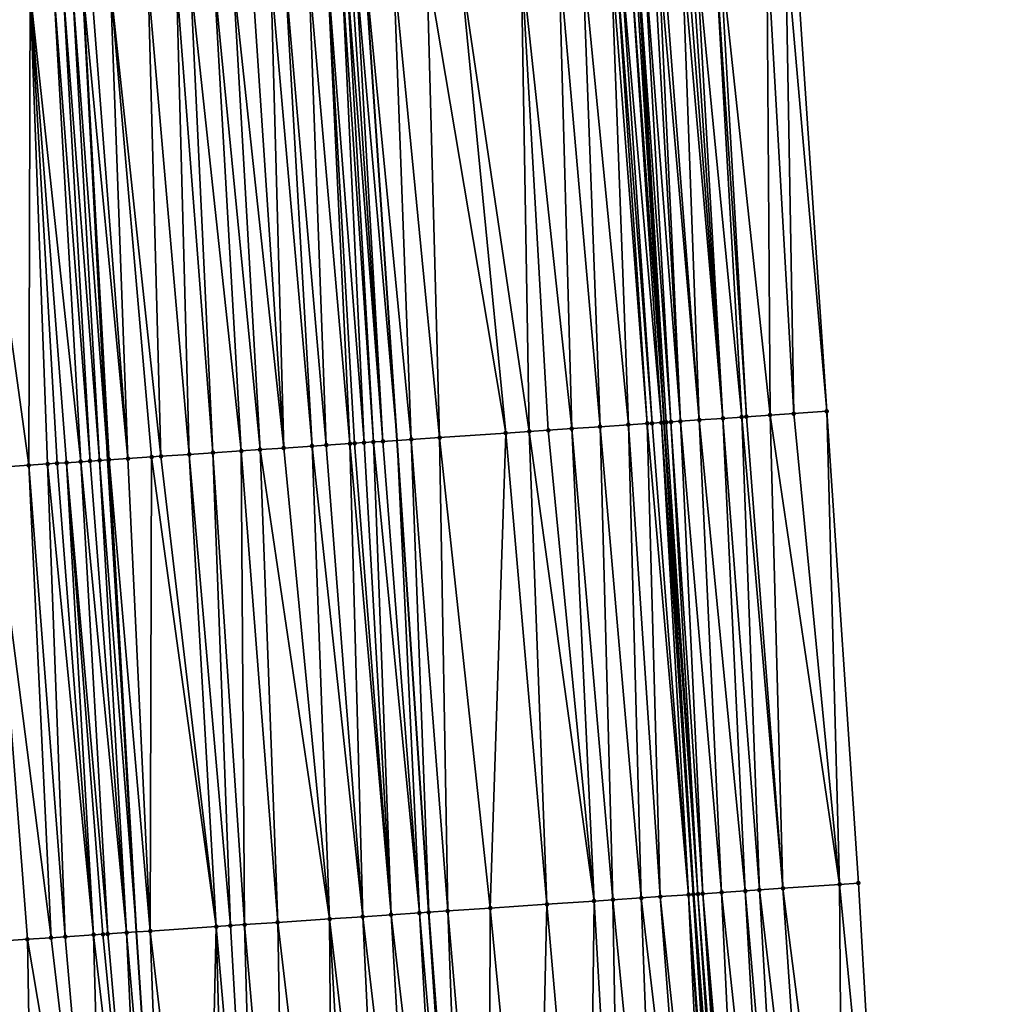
# Model space of a CAD drawing. Header units: feet. Extents: x 2004186 to 2014793, y 836912 to 864902.
# Tile 117 of 256: x 2010497 to 2010538, y 840546 to 840588. Entities that reach past the tile are written whole.
import ezdxf

# ---------------------------------------------------------------- set-up
doc = ezdxf.new("R2010")
doc.units = ezdxf.units.FT
doc.header["$LTSCALE"] = 100
doc.header["$MEASUREMENT"] = 0
for name, color, linetype, lineweight in [('EP_Travel Lane', 5, 'Continuous', 40), ('GPL_Skip Line', 2, 'Continuous', 40), ('Road Shots', 4, 'Continuous', 200), ('Road X-Section', 30, 'Continuous', 13)]:
    doc.layers.add(name, color=color, linetype=linetype, lineweight=lineweight)
doc.layers.add('I-77 SB_MM21-27-Surface-Border', color=7, linetype='Continuous')
doc.layers.add('I-77 SB_MM21-27-Surface-TIN', color=7, linetype='Continuous')

msp = doc.modelspace()

# ---------------------------------------------------------------- linework, layer by layer
at = {"layer": 'EP_Travel Lane'}
msp.add_polyline3d([(2010530.619156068, 840470.897114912, 336.2643553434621), (2010529.287730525, 840490.8487859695, 336.6517407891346), (2010528.033664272, 840510.8061048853, 337.0257820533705), (2010526.779593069, 840530.7635025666, 337.3978318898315), (2010525.525568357, 840550.7201603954, 337.7920072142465), (2010524.271600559, 840570.676148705, 338.1889139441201), (2010523.122221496, 840590.6395326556, 338.5701517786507), (2010522.090112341, 840610.4031402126, 338.8909780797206), (2010521.051938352, 840630.2828818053, 339.2706328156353), (2010520.009054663, 840650.2528082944, 339.660590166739), (2010518.966180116, 840670.2227836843, 340.0083273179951), (2010517.978040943, 840690.1957507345, 340.3361341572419), (2010517.045661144, 840710.1708291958, 340.7057567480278), (2010516.113319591, 840730.1450882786, 341.1002841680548), (2010515.180964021, 840750.1196476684, 341.4853023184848), (2010514.248621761, 840770.0944817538, 341.8537248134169), (2010513.440760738, 840790.0728381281, 342.2741756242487)], dxfattribs=at)
at = {"layer": 'GPL_Skip Line'}
for points in [[(2010519.68862549, 840470.1588572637, 336.4457546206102), (2010518.347358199, 840490.1102110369, 336.8203142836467), (2010517.006072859, 840510.0618332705, 337.1840480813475), (2010515.664816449, 840530.013025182, 337.5617529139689), (2010514.323605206, 840549.963545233, 337.969706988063), (2010512.982427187, 840569.9135710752, 338.3686908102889), (2010511.641197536, 840589.8643649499, 338.7502674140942), (2010510.475846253, 840609.8262132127, 339.0835285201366), (2010509.566639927, 840629.8015408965, 339.4716902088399), (2010508.73582999, 840649.7806353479, 339.8475319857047), (2010507.905021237, 840669.7597013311, 340.1909090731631), (2010507.074210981, 840689.7388034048, 340.5316627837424), (2010506.243413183, 840709.7176059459, 340.9132940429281), (2010505.412613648, 840729.6964502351, 341.2980055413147), (2010504.581809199, 840749.6754127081, 341.6717508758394), (2010503.751021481, 840769.6539728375, 342.0493382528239), (2010502.920267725, 840789.6317162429, 342.458656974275)], [(2010507.194769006, 840469.3157618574, 336.6134243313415), (2010505.888818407, 840489.2695129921, 336.9922419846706), (2010504.582822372, 840509.2239583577, 337.3302582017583), (2010503.276917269, 840529.1770143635, 337.7229319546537), (2010501.971013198, 840549.1300545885, 338.1234410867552), (2010500.753954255, 840569.0883511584, 338.523592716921), (2010499.708030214, 840589.0592118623, 338.908192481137), (2010498.734352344, 840609.2431457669, 339.2680060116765), (2010497.766431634, 840629.3077361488, 339.6387763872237), (2010496.802890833, 840649.2815328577, 340.006660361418), (2010495.839360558, 840669.2551113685, 340.358045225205), (2010494.875853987, 840689.2281985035, 340.7175346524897), (2010493.912381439, 840709.200580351, 341.1326683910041), (2010492.948839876, 840729.1743928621, 341.5013435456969), (2010491.985329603, 840749.1475567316, 341.8884341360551), (2010491.021849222, 840769.1201009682, 342.2727580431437), (2010490.058351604, 840789.0930025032, 342.6546088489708)]]:
    msp.add_polyline3d(points, dxfattribs=at)
at = {"layer": 'I-77 SB_MM21-27-Surface-Border', "color": 3, "linetype": 'ByBlock', "lineweight": -2}
msp.add_polyline3d([(2010519.505570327, 840790.3301531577, 342.0147424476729), (2010520.935766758, 840770.3782819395, 341.5722760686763), (2010521.566765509, 840750.3904903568, 341.2015783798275), (2010522.997037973, 840730.4367907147, 340.8058760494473), (2010523.827826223, 840710.4582178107, 340.4292783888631), (2010524.858496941, 840690.4866278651, 340.0719147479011), (2010525.889157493, 840670.5152823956, 339.7379357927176), (2010526.520134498, 840650.5280137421, 339.4150759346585), (2010527.350928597, 840630.5493001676, 339.0295059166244), (2010528.453555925, 840610.7217663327, 338.6420267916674), (2010529.799631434, 840591.0937357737, 338.2837642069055), (2010531.140816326, 840571.1436077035, 337.9093528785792), (2010532.482009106, 840551.193362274, 337.5139739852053), (2010533.623690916, 840531.229127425, 337.1208747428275), (2010534.964975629, 840511.2775145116, 336.7310789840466), (2010534.90951358, 840491.2305039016, 336.4452133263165), (2010536.849331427, 840471.3208559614, 336.0050703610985), (2010538.390081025, 840451.383917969, 335.6224486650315)], dxfattribs=at)
at = {"layer": 'I-77 SB_MM21-27-Surface-TIN', "color": 128, "linetype": 'ByBlock', "lineweight": -2}
for points in [[(2010525.609323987, 840590.8085417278, 338.472436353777), (2010525.409778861, 840590.7950603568, 338.4760326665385), (2010526.750995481, 840570.8444603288, 338.1084655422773)], [(2010526.407474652, 840590.862911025, 338.4339690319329), (2010525.609323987, 840590.8085417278, 338.472436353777), (2010527.549137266, 840570.898961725, 338.0667606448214)], [(2010525.609323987, 840590.8085417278, 338.472436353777), (2010526.750995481, 840570.8444603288, 338.1084655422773), (2010527.549137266, 840570.898961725, 338.0667606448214)], [(2010527.748671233, 840570.9126090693, 338.0552436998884), (2010526.607010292, 840590.8765334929, 338.4227165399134), (2010526.407474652, 840590.862911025, 338.4339690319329)], [(2010527.748671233, 840570.9126090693, 338.0552436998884), (2010526.407474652, 840590.862911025, 338.4339690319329), (2010527.549137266, 840570.898961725, 338.0667606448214)], [(2010528.60239874, 840591.0122814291, 338.3360606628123), (2010526.607010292, 840590.8765334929, 338.4227165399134), (2010528.746360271, 840570.9805601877, 338.0118217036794)], [(2010528.746360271, 840570.9805601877, 338.0118217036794), (2010526.607010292, 840590.8765334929, 338.4227165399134), (2010527.748671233, 840570.9126090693, 338.0552436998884)], [(2010529.400552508, 840591.0666045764, 338.3000975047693), (2010528.60239874, 840591.0122814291, 338.3360606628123), (2010529.744050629, 840571.0484916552, 337.9693741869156)], [(2010528.60239874, 840591.0122814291, 338.3360606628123), (2010528.746360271, 840570.9805601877, 338.0118217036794), (2010529.744050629, 840571.0484916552, 337.9693741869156)], [(2010529.799631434, 840591.0937357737, 338.2837642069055), (2010529.400552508, 840591.0666045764, 338.3000975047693), (2010531.140816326, 840571.1436077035, 337.9093528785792)], [(2010529.400552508, 840591.0666045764, 338.3000975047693), (2010529.744050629, 840571.0484916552, 337.9693741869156), (2010531.140816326, 840571.1436077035, 337.9093528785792)], [(2010519.822571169, 840590.4167516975, 338.6217813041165), (2010518.226205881, 840590.3089644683, 338.6470931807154), (2010520.365613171, 840570.4121386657, 338.2591464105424)], [(2010520.82030197, 840590.484081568, 338.6079770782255), (2010519.822571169, 840590.4167516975, 338.6217813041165), (2010521.562886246, 840570.4929923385, 338.2411407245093)], [(2010519.822571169, 840590.4167516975, 338.6217813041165), (2010520.365613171, 840570.4121386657, 338.2591464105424), (2010521.562886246, 840570.4929923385, 338.2411407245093)], [(2010522.017582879, 840590.564818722, 338.5945966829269), (2010520.82030197, 840590.484081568, 338.6079770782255), (2010522.760159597, 840570.5738418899, 338.2233394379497)], [(2010520.82030197, 840590.484081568, 338.6079770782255), (2010521.562886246, 840570.4929923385, 338.2411407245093), (2010522.760159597, 840570.5738418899, 338.2233394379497)], [(2010522.217123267, 840590.5783705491, 338.587177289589), (2010522.017582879, 840590.564818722, 338.5945966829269), (2010523.55832951, 840570.6279248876, 338.2023824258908)], [(2010522.017582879, 840590.564818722, 338.5945966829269), (2010522.760159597, 840570.5738418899, 338.2233394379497), (2010523.55832951, 840570.6279248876, 338.2023824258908)], [(2010522.416671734, 840590.5918022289, 338.586277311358), (2010522.217123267, 840590.5783705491, 338.587177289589), (2010523.75787486, 840570.6414029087, 338.1992620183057)], [(2010522.217123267, 840590.5783705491, 338.587177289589), (2010523.55832951, 840570.6279248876, 338.2023824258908), (2010523.75787486, 840570.6414029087, 338.1992620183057)], [(2010522.815761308, 840590.6187750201, 338.5785394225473), (2010522.416671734, 840590.5918022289, 338.586277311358), (2010524.156959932, 840570.6684426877, 338.1888688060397)], [(2010522.416671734, 840590.5918022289, 338.586277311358), (2010523.75787486, 840570.6414029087, 338.1992620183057), (2010524.156959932, 840570.6684426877, 338.1888688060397)], [(2010523.015299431, 840590.6323605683, 338.5692902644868), (2010522.815761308, 840590.6187750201, 338.5785394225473), (2010524.271600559, 840570.676148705, 338.1889139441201)], [(2010522.815761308, 840590.6187750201, 338.5785394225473), (2010524.156959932, 840570.6684426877, 338.1888688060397), (2010524.271600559, 840570.676148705, 338.1889139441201)], [(2010523.015299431, 840590.6323605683, 338.5692902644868), (2010524.271600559, 840570.676148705, 338.1889139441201), (2010523.122221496, 840590.6395326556, 338.5701517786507)], [(2010523.414402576, 840590.6591314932, 338.572505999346), (2010523.122221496, 840590.6395326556, 338.5701517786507), (2010524.556062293, 840570.6952252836, 338.1912289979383)], [(2010524.356509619, 840570.6818561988, 338.1889473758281), (2010523.122221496, 840590.6395326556, 338.5701517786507), (2010524.271600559, 840570.676148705, 338.1889139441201)], [(2010524.556062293, 840570.6952252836, 338.1912289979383), (2010523.122221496, 840590.6395326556, 338.5701517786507), (2010524.356509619, 840570.6818561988, 338.1889473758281)], [(2010523.813486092, 840590.686194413, 338.5598775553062), (2010523.414402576, 840590.6591314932, 338.572505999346), (2010524.955146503, 840570.7222778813, 338.1802001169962)], [(2010523.414402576, 840590.6591314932, 338.572505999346), (2010524.556062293, 840570.6952252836, 338.1912289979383), (2010524.955146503, 840570.7222778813, 338.1802001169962)], [(2010524.013025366, 840590.6997628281, 338.5515580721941), (2010523.813486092, 840590.686194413, 338.5598775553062), (2010524.955146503, 840570.7222778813, 338.1802001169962)], [(2010524.212558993, 840590.7134152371, 338.5386809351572), (2010524.013025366, 840590.6997628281, 338.5515580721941), (2010525.753305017, 840570.7765304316, 338.1508352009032)], [(2010524.013025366, 840590.6997628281, 338.5515580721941), (2010524.955146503, 840570.7222778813, 338.1802001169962), (2010525.753305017, 840570.7765304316, 338.1508352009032)], [(2010525.01070563, 840590.7678444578, 338.4969620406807), (2010524.212558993, 840590.7134152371, 338.5386809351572), (2010525.753305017, 840570.7765304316, 338.1508352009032)], [(2010525.210239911, 840590.7814871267, 338.4846134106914), (2010525.01070563, 840590.7678444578, 338.4969620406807), (2010526.750995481, 840570.8444603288, 338.1084655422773)], [(2010525.01070563, 840590.7678444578, 338.4969620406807), (2010525.753305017, 840570.7765304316, 338.1508352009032), (2010526.750995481, 840570.8444603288, 338.1084655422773)], [(2010525.409778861, 840590.7950603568, 338.4760326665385), (2010525.210239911, 840590.7814871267, 338.4846134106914), (2010526.750995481, 840570.8444603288, 338.1084655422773)], [(2010514.235282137, 840590.0396529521, 338.7018778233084), (2010512.838464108, 840589.9453153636, 338.7253151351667), (2010514.778335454, 840570.034871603, 338.3406896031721)], [(2010515.632104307, 840590.1339289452, 338.6817827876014), (2010514.235282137, 840590.0396529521, 338.7018778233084), (2010517.57198083, 840570.223408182, 338.3047257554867)], [(2010514.235282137, 840590.0396529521, 338.7018778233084), (2010514.778335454, 840570.034871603, 338.3406896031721), (2010517.57198083, 840570.223408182, 338.3047257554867)], [(2010518.226205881, 840590.3089644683, 338.6470931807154), (2010515.632104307, 840590.1339289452, 338.6817827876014), (2010518.569708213, 840570.2907889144, 338.2895885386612)], [(2010515.632104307, 840590.1339289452, 338.6817827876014), (2010517.57198083, 840570.223408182, 338.3047257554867), (2010518.569708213, 840570.2907889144, 338.2895885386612)], [(2010518.226205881, 840590.3089644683, 338.6470931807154), (2010519.367888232, 840570.344721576, 338.2760865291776), (2010520.365613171, 840570.4121386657, 338.2591464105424)], [(2010518.226205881, 840590.3089644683, 338.6470931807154), (2010518.569708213, 840570.2907889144, 338.2895885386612), (2010519.367888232, 840570.344721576, 338.2760865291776)], [(2010507.650246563, 840589.5954584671, 338.7830741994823), (2010506.852063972, 840589.5415640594, 338.7957731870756), (2010508.193309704, 840569.5905309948, 338.4221369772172)], [(2010508.248882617, 840589.6358924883, 338.7728328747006), (2010507.650246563, 840589.5954584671, 338.7830741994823), (2010509.390590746, 840569.6712661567, 338.4100081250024)], [(2010507.650246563, 840589.5954584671, 338.7830741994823), (2010508.193309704, 840569.5905309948, 338.4221369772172), (2010509.390590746, 840569.6712661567, 338.4100081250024)], [(2010509.246615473, 840589.7031918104, 338.7606862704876), (2010508.248882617, 840589.6358924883, 338.7728328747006), (2010509.989225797, 840569.7117150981, 338.3999091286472)], [(2010508.248882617, 840589.6358924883, 338.7728328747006), (2010509.390590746, 840569.6712661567, 338.4100081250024), (2010509.989225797, 840569.7117150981, 338.3999091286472)], [(2010510.044807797, 840589.7569414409, 338.7558431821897), (2010509.246615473, 840589.7031918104, 338.7606862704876), (2010510.98696147, 840569.7789725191, 338.390886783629)], [(2010509.246615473, 840589.7031918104, 338.7606862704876), (2010509.989225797, 840569.7117150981, 338.3999091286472), (2010510.98696147, 840569.7789725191, 338.390886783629)], [(2010510.643448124, 840589.7973118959, 338.7490510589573), (2010510.044807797, 840589.7569414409, 338.7558431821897), (2010511.585601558, 840569.8193465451, 338.3845027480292)], [(2010510.044807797, 840589.7569414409, 338.7558431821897), (2010511.18651114, 840569.7923862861, 338.3909526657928), (2010511.585601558, 840569.8193465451, 338.3845027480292)], [(2010510.044807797, 840589.7569414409, 338.7558431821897), (2010510.98696147, 840569.7789725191, 338.390886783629), (2010511.18651114, 840569.7923862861, 338.3909526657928)], [(2010510.842996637, 840589.8107428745, 338.7481891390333), (2010510.643448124, 840589.7973118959, 338.7490510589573), (2010511.984699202, 840569.8461993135, 338.3833831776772)], [(2010510.643448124, 840589.7973118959, 338.7490510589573), (2010511.585601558, 840569.8193465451, 338.3845027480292), (2010511.984699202, 840569.8461993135, 338.3833831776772)], [(2010511.042557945, 840589.8239835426, 338.7576537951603), (2010510.842996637, 840589.8107428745, 338.7481891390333), (2010512.383788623, 840569.8731743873, 338.3761986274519)], [(2010510.842996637, 840589.8107428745, 338.7481891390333), (2010511.984699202, 840569.8461993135, 338.3833831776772), (2010512.383788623, 840569.8731743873, 338.3761986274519)], [(2010511.242108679, 840589.8373814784, 338.7585848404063), (2010511.042557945, 840589.8239835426, 338.7576537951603), (2010512.383788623, 840569.8731743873, 338.3761986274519)], [(2010511.242108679, 840589.8373814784, 338.7585848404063), (2010512.982427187, 840569.9135710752, 338.3686908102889), (2010511.641197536, 840589.8643649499, 338.7502674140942)], [(2010511.242108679, 840589.8373814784, 338.7585848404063), (2010512.383788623, 840569.8731743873, 338.3761986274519), (2010512.982427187, 840569.9135710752, 338.3686908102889)], [(2010512.838464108, 840589.9453153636, 338.7253151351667), (2010511.641197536, 840589.8643649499, 338.7502674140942), (2010513.581065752, 840569.9539677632, 338.3611829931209)], [(2010513.581065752, 840569.9539677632, 338.3611829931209), (2010511.641197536, 840589.8643649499, 338.7502674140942), (2010512.982427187, 840569.9135710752, 338.3686908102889)], [(2010512.838464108, 840589.9453153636, 338.7253151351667), (2010513.581065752, 840569.9539677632, 338.3611829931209), (2010514.778335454, 840570.034871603, 338.3406896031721)], [(2010502.462052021, 840589.2452594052, 338.8593997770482), (2010500.865688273, 840589.1374492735, 338.8859543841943), (2010503.005128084, 840569.2401397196, 338.50141911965)], [(2010503.659331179, 840589.3260225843, 338.8446072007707), (2010502.462052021, 840589.2452594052, 338.8593997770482), (2010504.202404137, 840569.3209490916, 338.4856102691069)], [(2010502.462052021, 840589.2452594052, 338.8593997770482), (2010503.005128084, 840569.2401397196, 338.50141911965), (2010504.202404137, 840569.3209490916, 338.4856102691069)], [(2010504.257969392, 840589.366424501, 338.8361079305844), (2010503.659331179, 840589.3260225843, 338.8446072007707), (2010505.200129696, 840569.3883569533, 338.4691277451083)], [(2010503.659331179, 840589.3260225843, 338.8446072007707), (2010504.202404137, 840569.3209490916, 338.4856102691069), (2010505.200129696, 840569.3883569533, 338.4691277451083)], [(2010505.255705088, 840589.4336815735, 338.8262538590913), (2010504.257969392, 840589.366424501, 338.8361079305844), (2010506.397410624, 840569.4690938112, 338.4569147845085)], [(2010504.257969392, 840589.366424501, 338.8361079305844), (2010505.200129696, 840569.3883569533, 338.4691277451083), (2010506.397410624, 840569.4690938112, 338.4569147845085)], [(2010506.053885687, 840589.4876056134, 338.8119469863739), (2010505.255705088, 840589.4336815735, 338.8262538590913), (2010507.19558649, 840569.5230882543, 338.4403491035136)], [(2010505.255705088, 840589.4336815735, 338.8262538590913), (2010506.397410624, 840569.4690938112, 338.4569147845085), (2010507.19558649, 840569.5230882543, 338.4403491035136)], [(2010506.852063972, 840589.5415640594, 338.7957731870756), (2010506.053885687, 840589.4876056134, 338.8119469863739), (2010508.193309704, 840569.5905309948, 338.4221369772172)], [(2010506.053885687, 840589.4876056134, 338.8119469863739), (2010507.19558649, 840569.5230882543, 338.4403491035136), (2010508.193309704, 840569.5905309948, 338.4221369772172)], [(2010497.473406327, 840588.9084863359, 338.935133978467), (2010494.67975267, 840588.7200729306, 338.967804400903), (2010497.417825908, 840568.8632364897, 338.564920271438)], [(2010497.473406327, 840588.9084863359, 338.935133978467), (2010497.417825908, 840568.8632364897, 338.564920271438), (2010498.216015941, 840568.917020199, 338.5588046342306)], [(2010498.471145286, 840588.9756948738, 338.9279134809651), (2010497.473406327, 840588.9084863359, 338.935133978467), (2010499.612840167, 840569.0112656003, 338.541957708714)], [(2010497.473406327, 840588.9084863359, 338.935133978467), (2010499.014206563, 840568.9707951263, 338.5531244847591), (2010499.612840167, 840569.0112656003, 338.541957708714)], [(2010497.473406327, 840588.9084863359, 338.935133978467), (2010498.615108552, 840568.9439478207, 338.5539731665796), (2010499.014206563, 840568.9707951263, 338.5531244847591)], [(2010497.473406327, 840588.9084863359, 338.935133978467), (2010498.216015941, 840568.917020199, 338.5588046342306), (2010498.615108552, 840568.9439478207, 338.5539731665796)], [(2010498.870244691, 840589.0025214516, 338.9281093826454), (2010498.471145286, 840588.9756948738, 338.9279134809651), (2010500.011932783, 840569.0381931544, 338.537129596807)], [(2010498.471145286, 840588.9756948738, 338.9279134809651), (2010499.612840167, 840569.0112656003, 338.541957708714), (2010500.011932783, 840569.0381931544, 338.537129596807)], [(2010499.269328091, 840589.0295860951, 338.9153874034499), (2010498.870244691, 840589.0025214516, 338.9281093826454), (2010500.411014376, 840569.0652846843, 338.5241701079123)], [(2010498.870244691, 840589.0025214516, 338.9281093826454), (2010500.011932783, 840569.0381931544, 338.537129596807), (2010500.411014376, 840569.0652846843, 338.5241701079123)], [(2010499.269328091, 840589.0295860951, 338.9153874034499), (2010500.753954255, 840569.0883511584, 338.523592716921), (2010499.708030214, 840589.0592118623, 338.908192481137)], [(2010499.269328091, 840589.0295860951, 338.9153874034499), (2010500.411014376, 840569.0652846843, 338.5241701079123), (2010500.753954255, 840569.0883511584, 338.523592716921)], [(2010500.067510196, 840589.0834877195, 338.9022968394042), (2010499.708030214, 840589.0592118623, 338.908192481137), (2010501.608306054, 840569.1458616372, 338.5198866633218)], [(2010500.810112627, 840569.0921284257, 338.5234981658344), (2010499.708030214, 840589.0592118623, 338.908192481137), (2010500.753954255, 840569.0883511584, 338.523592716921)], [(2010501.608306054, 840569.1458616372, 338.5198866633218), (2010499.708030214, 840589.0592118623, 338.908192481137), (2010500.810112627, 840569.0921284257, 338.5234981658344)], [(2010500.865688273, 840589.1374492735, 338.8859543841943), (2010500.067510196, 840589.0834877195, 338.9022968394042), (2010501.608306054, 840569.1458616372, 338.5198866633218)], [(2010500.865688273, 840589.1374492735, 338.8859543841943), (2010502.606033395, 840569.2132429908, 338.5047186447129), (2010503.005128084, 840569.2401397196, 338.50141911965)], [(2010500.865688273, 840589.1374492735, 338.8859543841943), (2010501.608306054, 840569.1458616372, 338.5198866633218), (2010502.606033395, 840569.2132429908, 338.5047186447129)], [(2010494.67975267, 840588.7200729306, 338.967804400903), (2010495.821452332, 840568.7555725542, 338.5819377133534), (2010497.417825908, 840568.8632364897, 338.564920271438)], [(2010527.693095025, 840550.8672965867, 337.7207622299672), (2010526.750995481, 840570.8444603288, 338.1084655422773), (2010525.753305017, 840570.7765304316, 338.1508352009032)], [(2010528.291712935, 840550.9080005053, 337.6976497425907), (2010527.549137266, 840570.898961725, 338.0667606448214), (2010526.750995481, 840570.8444603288, 338.1084655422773)], [(2010528.291712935, 840550.9080005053, 337.6976497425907), (2010526.750995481, 840570.8444603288, 338.1084655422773), (2010527.693095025, 840550.8672965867, 337.7207622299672)], [(2010527.748671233, 840570.9126090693, 338.0552436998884), (2010527.549137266, 840570.898961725, 338.0667606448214), (2010529.289395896, 840550.9760420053, 337.6489675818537)], [(2010529.289395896, 840550.9760420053, 337.6489675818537), (2010527.549137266, 840570.898961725, 338.0667606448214), (2010528.291712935, 840550.9080005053, 337.6976497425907)], [(2010528.746360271, 840570.9805601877, 338.0118217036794), (2010527.748671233, 840570.9126090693, 338.0552436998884), (2010529.289395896, 840550.9760420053, 337.6489675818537)], [(2010529.744050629, 840571.0484916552, 337.9693741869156), (2010528.746360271, 840570.9805601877, 338.0118217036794), (2010531.683856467, 840551.1390223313, 337.5482200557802)], [(2010528.746360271, 840570.9805601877, 338.0118217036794), (2010529.289395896, 840550.9760420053, 337.6489675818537), (2010531.683856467, 840551.1390223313, 337.5482200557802)], [(2010531.140816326, 840571.1436077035, 337.9093528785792), (2010529.744050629, 840571.0484916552, 337.9693741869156), (2010531.683856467, 840551.1390223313, 337.5482200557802)], [(2010531.140816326, 840571.1436077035, 337.9093528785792), (2010531.683856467, 840551.1390223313, 337.5482200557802), (2010532.482009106, 840551.193362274, 337.5139739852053)], [(2010520.365613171, 840570.4121386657, 338.2591464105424), (2010519.367888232, 840570.344721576, 338.2760865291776), (2010521.307715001, 840550.4349408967, 337.8756053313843)], [(2010521.562886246, 840570.4929923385, 338.2411407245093), (2010520.365613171, 840570.4121386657, 338.2591464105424), (2010522.105893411, 840550.4888974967, 337.8606776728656)], [(2010520.365613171, 840570.4121386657, 338.2591464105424), (2010521.307715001, 840550.4349408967, 337.8756053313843), (2010522.105893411, 840550.4888974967, 337.8606776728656)], [(2010522.760159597, 840570.5738418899, 338.2233394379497), (2010521.562886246, 840570.4929923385, 338.2411407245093), (2010523.303163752, 840550.5697918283, 337.8403306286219)], [(2010521.562886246, 840570.4929923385, 338.2411407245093), (2010522.105893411, 840550.4888974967, 337.8606776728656), (2010523.303163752, 840550.5697918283, 337.8403306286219)], [(2010523.55832951, 840570.6279248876, 338.2023824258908), (2010522.760159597, 840570.5738418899, 338.2233394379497), (2010524.101343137, 840550.6237339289, 337.8261336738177)], [(2010522.760159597, 840570.5738418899, 338.2233394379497), (2010523.303163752, 840550.5697918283, 337.8403306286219), (2010524.101343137, 840550.6237339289, 337.8261336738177)], [(2010523.75787486, 840570.6414029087, 338.1992620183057), (2010523.55832951, 840570.6279248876, 338.2023824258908), (2010525.298593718, 840550.7049222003, 337.7909736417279)], [(2010523.55832951, 840570.6279248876, 338.2023824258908), (2010524.101343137, 840550.6237339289, 337.8261336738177), (2010525.298593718, 840550.7049222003, 337.7909736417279)], [(2010524.156959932, 840570.6684426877, 338.1888688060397), (2010523.75787486, 840570.6414029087, 338.1992620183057), (2010525.298593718, 840550.7049222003, 337.7909736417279)], [(2010524.156959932, 840570.6684426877, 338.1888688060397), (2010525.525568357, 840550.7201603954, 337.7920072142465), (2010524.271600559, 840570.676148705, 338.1889139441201)], [(2010524.156959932, 840570.6684426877, 338.1888688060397), (2010525.498143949, 840550.718327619, 337.7914613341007), (2010525.525568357, 840550.7201603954, 337.7920072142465)], [(2010524.156959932, 840570.6684426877, 338.1888688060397), (2010525.298593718, 840550.7049222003, 337.7909736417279), (2010525.498143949, 840550.718327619, 337.7914613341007)], [(2010524.356509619, 840570.6818561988, 338.1889473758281), (2010524.271600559, 840570.676148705, 338.1889139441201), (2010525.697698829, 840550.731663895, 337.7954334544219)], [(2010525.697698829, 840550.731663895, 337.7954334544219), (2010524.271600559, 840570.676148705, 338.1889139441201), (2010525.525568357, 840550.7201603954, 337.7920072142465)], [(2010524.556062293, 840570.6952252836, 338.1912289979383), (2010524.356509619, 840570.6818561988, 338.1889473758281), (2010525.697698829, 840550.731663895, 337.7954334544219)], [(2010524.955146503, 840570.7222778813, 338.1802001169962), (2010524.556062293, 840570.6952252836, 338.1912289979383), (2010525.897248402, 840550.7450791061, 337.7954276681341)], [(2010524.556062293, 840570.6952252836, 338.1912289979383), (2010525.697698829, 840550.731663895, 337.7954334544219), (2010525.897248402, 840550.7450791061, 337.7954276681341)], [(2010525.753305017, 840570.7765304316, 338.1508352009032), (2010524.955146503, 840570.7222778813, 338.1802001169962), (2010526.695409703, 840550.7992901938, 337.7676752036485)], [(2010524.955146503, 840570.7222778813, 338.1802001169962), (2010525.897248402, 840550.7450791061, 337.7954276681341), (2010526.695409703, 840550.7992901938, 337.7676752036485)], [(2010527.693095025, 840550.8672965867, 337.7207622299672), (2010525.753305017, 840570.7765304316, 338.1508352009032), (2010526.695409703, 840550.7992901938, 337.7676752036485)], [(2010514.778335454, 840570.034871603, 338.3406896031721), (2010513.581065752, 840569.9539677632, 338.3611829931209), (2010515.121789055, 840550.017420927, 337.9588565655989)], [(2010517.57198083, 840570.223408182, 338.3047257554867), (2010514.778335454, 840570.034871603, 338.3406896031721), (2010516.91769801, 840550.1387112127, 337.9309167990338)], [(2010514.778335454, 840570.034871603, 338.3406896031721), (2010515.121789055, 840550.017420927, 337.9588565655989), (2010516.91769801, 840550.1387112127, 337.9309167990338)], [(2010517.57198083, 840570.223408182, 338.3047257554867), (2010516.91769801, 840550.1387112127, 337.9309167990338), (2010519.312255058, 840550.3002564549, 337.9024898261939)], [(2010518.569708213, 840570.2907889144, 338.2895885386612), (2010517.57198083, 840570.223408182, 338.3047257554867), (2010519.312255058, 840550.3002564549, 337.9024898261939)], [(2010519.367888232, 840570.344721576, 338.2760865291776), (2010518.569708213, 840570.2907889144, 338.2895885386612), (2010521.307715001, 840550.4349408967, 337.8756053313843)], [(2010518.569708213, 840570.2907889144, 338.2895885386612), (2010519.312255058, 840550.3002564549, 337.9024898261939), (2010521.307715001, 840550.4349408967, 337.8756053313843)], [(2010508.193309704, 840569.5905309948, 338.4221369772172), (2010507.19558649, 840569.5230882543, 338.4403491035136), (2010510.133132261, 840549.6808129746, 338.0208694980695)], [(2010509.390590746, 840569.6712661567, 338.4100081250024), (2010508.193309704, 840569.5905309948, 338.4221369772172), (2010510.133132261, 840549.6808129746, 338.0208694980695)], [(2010509.989225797, 840569.7117150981, 338.3999091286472), (2010509.390590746, 840569.6712661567, 338.4100081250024), (2010511.529955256, 840549.7750766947, 338.0028258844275)], [(2010509.390590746, 840569.6712661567, 338.4100081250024), (2010510.133132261, 840549.6808129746, 338.0208694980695), (2010511.529955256, 840549.7750766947, 338.0028258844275)], [(2010510.98696147, 840569.7789725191, 338.390886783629), (2010509.989225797, 840569.7117150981, 338.3999091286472), (2010511.529955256, 840549.7750766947, 338.0028258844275)], [(2010511.18651114, 840569.7923862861, 338.3909526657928), (2010510.98696147, 840569.7789725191, 338.390886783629), (2010512.727235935, 840549.8558172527, 337.9902282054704)], [(2010510.98696147, 840569.7789725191, 338.390886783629), (2010511.529955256, 840549.7750766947, 338.0028258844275), (2010512.727235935, 840549.8558172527, 337.9902282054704)], [(2010511.585601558, 840569.8193465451, 338.3845027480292), (2010511.18651114, 840569.7923862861, 338.3909526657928), (2010512.727235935, 840549.8558172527, 337.9902282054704)], [(2010511.984699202, 840569.8461993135, 338.3833831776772), (2010511.585601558, 840569.8193465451, 338.3845027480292), (2010512.727235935, 840549.8558172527, 337.9902282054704)], [(2010512.383788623, 840569.8731743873, 338.3761986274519), (2010511.984699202, 840569.8461993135, 338.3833831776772), (2010513.924512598, 840549.9366175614, 337.9746194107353)], [(2010511.984699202, 840569.8461993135, 338.3833831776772), (2010512.727235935, 840549.8558172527, 337.9902282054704), (2010513.924512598, 840549.9366175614, 337.9746194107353)], [(2010512.383788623, 840569.8731743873, 338.3761986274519), (2010513.924512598, 840549.9366175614, 337.9746194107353), (2010512.982427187, 840569.9135710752, 338.3686908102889)], [(2010513.581065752, 840569.9539677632, 338.3611829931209), (2010512.982427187, 840569.9135710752, 338.3686908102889), (2010514.323605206, 840549.963545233, 337.969706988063)], [(2010513.924512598, 840549.9366175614, 337.9746194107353), (2010514.323605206, 840549.963545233, 337.969706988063), (2010512.982427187, 840569.9135710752, 338.3686908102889)], [(2010513.581065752, 840569.9539677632, 338.3611829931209), (2010514.323605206, 840549.963545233, 337.969706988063), (2010515.121789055, 840550.017420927, 337.9588565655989)], [(2010502.606033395, 840569.2132429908, 338.5047186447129), (2010501.608306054, 840569.1458616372, 338.5198866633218), (2010502.550382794, 840549.1690370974, 338.1217706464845)], [(2010502.606033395, 840569.2132429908, 338.5047186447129), (2010502.550382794, 840549.1690370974, 338.1217706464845), (2010505.344028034, 840549.3575756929, 338.0851212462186)], [(2010503.005128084, 840569.2401397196, 338.50141911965), (2010502.606033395, 840569.2132429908, 338.5047186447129), (2010505.344028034, 840549.3575756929, 338.0851212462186)], [(2010504.202404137, 840569.3209490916, 338.4856102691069), (2010503.005128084, 840569.2401397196, 338.50141911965), (2010505.344028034, 840549.3575756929, 338.0851212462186)], [(2010505.200129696, 840569.3883569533, 338.4691277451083), (2010504.202404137, 840569.3209490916, 338.4856102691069), (2010505.942666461, 840549.397974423, 338.0773886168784)], [(2010504.202404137, 840569.3209490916, 338.4856102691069), (2010505.344028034, 840549.3575756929, 338.0851212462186), (2010505.942666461, 840549.397974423, 338.0773886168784)], [(2010506.397410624, 840569.4690938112, 338.4569147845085), (2010505.200129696, 840569.3883569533, 338.4691277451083), (2010506.541302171, 840549.4384135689, 338.067619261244)], [(2010505.200129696, 840569.3883569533, 338.4691277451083), (2010505.942666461, 840549.397974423, 338.0773886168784), (2010506.541302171, 840549.4384135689, 338.067619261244)], [(2010507.19558649, 840569.5230882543, 338.4403491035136), (2010506.397410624, 840569.4690938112, 338.4569147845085), (2010507.9381316, 840549.5325815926, 338.0543982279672)], [(2010506.397410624, 840569.4690938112, 338.4569147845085), (2010506.541302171, 840549.4384135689, 338.067619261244), (2010507.9381316, 840549.5325815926, 338.0543982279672)], [(2010507.19558649, 840569.5230882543, 338.4403491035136), (2010507.9381316, 840549.5325815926, 338.0543982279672), (2010510.133132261, 840549.6808129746, 338.0208694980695)], [(2010497.417825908, 840568.8632364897, 338.564920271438), (2010495.821452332, 840568.7555725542, 338.5819377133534), (2010498.359892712, 840548.8865597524, 338.1600868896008)], [(2010495.821452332, 840568.7555725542, 338.5819377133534), (2010497.362166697, 840548.8191586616, 338.1764958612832), (2010498.359892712, 840548.8865597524, 338.1600868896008)], [(2010495.821452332, 840568.7555725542, 338.5819377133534), (2010495.96535235, 840548.7247663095, 338.2010218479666), (2010497.362166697, 840548.8191586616, 338.1764958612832)], [(2010498.216015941, 840568.917020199, 338.5588046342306), (2010497.417825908, 840568.8632364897, 338.564920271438), (2010498.958531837, 840548.9269481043, 338.1528772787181)], [(2010497.417825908, 840568.8632364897, 338.564920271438), (2010498.359892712, 840548.8865597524, 338.1600868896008), (2010498.958531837, 840548.9269481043, 338.1528772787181)], [(2010498.615108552, 840568.9439478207, 338.5539731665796), (2010498.216015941, 840568.917020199, 338.5588046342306), (2010500.155803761, 840549.0078188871, 338.1337169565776)], [(2010498.216015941, 840568.917020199, 338.5588046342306), (2010498.958531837, 840548.9269481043, 338.1528772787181), (2010500.155803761, 840549.0078188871, 338.1337169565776)], [(2010499.014206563, 840568.9707951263, 338.5531244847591), (2010498.615108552, 840568.9439478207, 338.5539731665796), (2010500.155803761, 840549.0078188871, 338.1337169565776)], [(2010499.612840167, 840569.0112656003, 338.541957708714), (2010499.014206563, 840568.9707951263, 338.5531244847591), (2010500.754439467, 840549.0482580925, 338.1239446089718)], [(2010499.014206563, 840568.9707951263, 338.5531244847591), (2010500.554892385, 840549.0348058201, 338.1258180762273), (2010500.754439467, 840549.0482580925, 338.1239446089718)], [(2010499.014206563, 840568.9707951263, 338.5531244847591), (2010500.155803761, 840549.0078188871, 338.1337169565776), (2010500.554892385, 840549.0348058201, 338.1258180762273)], [(2010500.011932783, 840569.0381931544, 338.537129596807), (2010499.612840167, 840569.0112656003, 338.541957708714), (2010501.552638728, 840549.1019045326, 338.124647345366)], [(2010499.612840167, 840569.0112656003, 338.541957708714), (2010500.754439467, 840549.0482580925, 338.1239446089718), (2010501.552638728, 840549.1019045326, 338.124647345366)], [(2010500.411014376, 840569.0652846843, 338.5241701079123), (2010500.011932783, 840569.0381931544, 338.537129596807), (2010501.552638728, 840549.1019045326, 338.124647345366)], [(2010500.411014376, 840569.0652846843, 338.5241701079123), (2010501.971013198, 840549.1300545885, 338.1234410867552), (2010500.753954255, 840569.0883511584, 338.523592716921)], [(2010500.411014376, 840569.0652846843, 338.5241701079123), (2010501.552638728, 840549.1019045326, 338.124647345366), (2010501.971013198, 840549.1300545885, 338.1234410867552)], [(2010500.810112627, 840569.0921284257, 338.5234981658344), (2010500.753954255, 840569.0883511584, 338.523592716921), (2010501.971013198, 840549.1300545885, 338.1234410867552)], [(2010501.608306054, 840569.1458616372, 338.5198866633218), (2010500.810112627, 840569.0921284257, 338.5234981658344), (2010502.550382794, 840549.1690370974, 338.1217706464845)], [(2010500.810112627, 840569.0921284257, 338.5234981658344), (2010501.971013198, 840549.1300545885, 338.1234410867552), (2010502.550382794, 840549.1690370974, 338.1217706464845)], [(2010527.693095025, 840550.8672965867, 337.7207622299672), (2010526.695409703, 840550.7992901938, 337.7676752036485), (2010528.834785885, 840530.9029271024, 337.3345681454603)], [(2010528.291712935, 840550.9080005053, 337.6976497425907), (2010527.693095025, 840550.8672965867, 337.7207622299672), (2010529.433398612, 840530.9437081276, 337.3075546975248)], [(2010527.693095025, 840550.8672965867, 337.7207622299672), (2010528.834785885, 840530.9029271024, 337.3345681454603), (2010529.433398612, 840530.9437081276, 337.3075546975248)], [(2010529.289395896, 840550.9760420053, 337.6489675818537), (2010528.291712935, 840550.9080005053, 337.6976497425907), (2010530.630621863, 840531.0253029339, 337.2518761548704)], [(2010528.291712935, 840550.9080005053, 337.6976497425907), (2010529.433398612, 840530.9437081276, 337.3075546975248), (2010530.630621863, 840531.0253029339, 337.2518761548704)], [(2010531.683856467, 840551.1390223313, 337.5482200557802), (2010529.289395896, 840550.9760420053, 337.6489675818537), (2010531.827851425, 840531.1068038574, 337.2009314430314)], [(2010529.289395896, 840550.9760420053, 337.6489675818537), (2010530.630621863, 840531.0253029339, 337.2518761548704), (2010531.827851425, 840531.1068038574, 337.2009314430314)], [(2010532.482009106, 840551.193362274, 337.5139739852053), (2010531.683856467, 840551.1390223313, 337.5482200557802), (2010533.623690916, 840531.229127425, 337.1208747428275)], [(2010531.683856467, 840551.1390223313, 337.5482200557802), (2010531.827851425, 840531.1068038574, 337.2009314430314), (2010533.623690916, 840531.229127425, 337.1208747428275)], [(2010521.307715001, 840550.4349408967, 337.8756053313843), (2010519.312255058, 840550.3002564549, 337.9024898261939), (2010521.052562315, 840530.3766134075, 337.4921373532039)], [(2010521.307715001, 840550.4349408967, 337.8756053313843), (2010521.052562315, 840530.3766134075, 337.4921373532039), (2010522.449383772, 840530.4709000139, 337.4729295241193)], [(2010522.105893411, 840550.4888974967, 337.8606776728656), (2010521.307715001, 840550.4349408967, 337.8756053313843), (2010522.449383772, 840530.4709000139, 337.4729295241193)], [(2010523.303163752, 840550.5697918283, 337.8403306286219), (2010522.105893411, 840550.4888974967, 337.8606776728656), (2010524.045745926, 840530.5787338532, 337.4470589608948)], [(2010522.105893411, 840550.4888974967, 337.8606776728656), (2010522.449383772, 840530.4709000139, 337.4729295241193), (2010524.045745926, 840530.5787338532, 337.4470589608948)], [(2010524.101343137, 840550.6237339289, 337.8261336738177), (2010523.303163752, 840550.5697918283, 337.8403306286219), (2010525.642103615, 840530.6866341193, 337.4178389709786)], [(2010523.303163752, 840550.5697918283, 337.8403306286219), (2010524.045745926, 840530.5787338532, 337.4470589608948), (2010525.642103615, 840530.6866341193, 337.4178389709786)], [(2010525.298593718, 840550.7049222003, 337.7909736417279), (2010524.101343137, 840550.6237339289, 337.8261336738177), (2010526.24073147, 840530.727190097, 337.4021730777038)], [(2010524.101343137, 840550.6237339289, 337.8261336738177), (2010525.642103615, 840530.6866341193, 337.4178389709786), (2010526.24073147, 840530.727190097, 337.4021730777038)], [(2010525.498143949, 840550.718327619, 337.7914613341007), (2010525.298593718, 840550.7049222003, 337.7909736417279), (2010526.779593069, 840530.7635025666, 337.3978318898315)], [(2010525.298593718, 840550.7049222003, 337.7909736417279), (2010526.639824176, 840530.754116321, 337.3973308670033), (2010526.779593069, 840530.7635025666, 337.3978318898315)], [(2010525.298593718, 840550.7049222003, 337.7909736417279), (2010526.24073147, 840530.727190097, 337.4021730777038), (2010526.639824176, 840530.754116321, 337.3973308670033)], [(2010525.498143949, 840550.718327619, 337.7914613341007), (2010526.779593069, 840530.7635025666, 337.3978318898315), (2010525.525568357, 840550.7201603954, 337.7920072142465)], [(2010525.697698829, 840550.731663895, 337.7954334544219), (2010525.525568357, 840550.7201603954, 337.7920072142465), (2010527.038925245, 840530.7809181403, 337.3987615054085)], [(2010527.038925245, 840530.7809181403, 337.3987615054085), (2010525.525568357, 840550.7201603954, 337.7920072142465), (2010526.779593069, 840530.7635025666, 337.3978318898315)], [(2010525.897248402, 840550.7450791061, 337.7954276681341), (2010525.697698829, 840550.731663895, 337.7954334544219), (2010527.238473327, 840530.7943555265, 337.3976375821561)], [(2010525.697698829, 840550.731663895, 337.7954334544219), (2010527.038925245, 840530.7809181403, 337.3987615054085), (2010527.238473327, 840530.7943555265, 337.3976375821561)], [(2010527.637558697, 840530.8213908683, 337.3872933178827), (2010526.695409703, 840550.7992901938, 337.7676752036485), (2010525.897248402, 840550.7450791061, 337.7954276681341)], [(2010527.637558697, 840530.8213908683, 337.3872933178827), (2010525.897248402, 840550.7450791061, 337.7954276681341), (2010527.438017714, 840530.8078478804, 337.3937420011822)], [(2010525.897248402, 840550.7450791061, 337.7954276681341), (2010527.238473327, 840530.7943555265, 337.3976375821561), (2010527.438017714, 840530.8078478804, 337.3937420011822)], [(2010528.834785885, 840530.9029271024, 337.3345681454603), (2010526.695409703, 840550.7992901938, 337.7676752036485), (2010527.637558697, 840530.8213908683, 337.3872933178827)], [(2010515.121789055, 840550.017420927, 337.9588565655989), (2010514.323605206, 840549.963545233, 337.969706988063), (2010515.864362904, 840530.0264867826, 337.5594080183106)], [(2010516.91769801, 840550.1387112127, 337.9309167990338), (2010515.121789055, 840550.017420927, 337.9588565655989), (2010516.862087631, 840530.0939070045, 337.5420251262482)], [(2010515.121789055, 840550.017420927, 337.9588565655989), (2010515.864362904, 840530.0264867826, 337.5594080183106), (2010516.862087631, 840530.0939070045, 337.5420251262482)], [(2010516.91769801, 840550.1387112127, 337.9309167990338), (2010516.862087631, 840530.0939070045, 337.5420251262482), (2010518.857550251, 840530.228551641, 337.5171325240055)], [(2010519.312255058, 840550.3002564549, 337.9024898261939), (2010516.91769801, 840550.1387112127, 337.9309167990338), (2010518.857550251, 840530.228551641, 337.5171325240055)], [(2010519.312255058, 840550.3002564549, 337.9024898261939), (2010518.857550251, 840530.228551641, 337.5171325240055), (2010521.052562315, 840530.3766134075, 337.4921373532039)], [(2010510.133132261, 840549.6808129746, 338.0208694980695), (2010507.9381316, 840549.5325815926, 338.0543982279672), (2010510.277068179, 840529.6494727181, 337.6295652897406)], [(2010511.529955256, 840549.7750766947, 338.0028258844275), (2010510.133132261, 840549.6808129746, 338.0208694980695), (2010512.472069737, 840529.7976907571, 337.5966904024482)], [(2010510.133132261, 840549.6808129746, 338.0208694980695), (2010511.274794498, 840529.7168692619, 337.6133763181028), (2010512.472069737, 840529.7976907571, 337.5966904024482)], [(2010510.133132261, 840549.6808129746, 338.0208694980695), (2010510.277068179, 840529.6494727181, 337.6295652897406), (2010511.274794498, 840529.7168692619, 337.6133763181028)], [(2010512.727235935, 840549.8558172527, 337.9902282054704), (2010511.529955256, 840549.7750766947, 338.0028258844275), (2010513.868903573, 840529.8917932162, 337.5867678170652)], [(2010511.529955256, 840549.7750766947, 338.0028258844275), (2010512.472069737, 840529.7976907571, 337.5966904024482), (2010513.868903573, 840529.8917932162, 337.5867678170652)], [(2010513.924512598, 840549.9366175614, 337.9746194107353), (2010512.727235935, 840549.8558172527, 337.9902282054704), (2010515.066177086, 840529.9726403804, 337.5687876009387)], [(2010512.727235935, 840549.8558172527, 337.9902282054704), (2010513.868903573, 840529.8917932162, 337.5867678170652), (2010515.066177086, 840529.9726403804, 337.5687876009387)], [(2010513.924512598, 840549.9366175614, 337.9746194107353), (2010515.664816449, 840530.013025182, 337.5617529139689), (2010514.323605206, 840549.963545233, 337.969706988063)], [(2010513.924512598, 840549.9366175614, 337.9746194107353), (2010515.066177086, 840529.9726403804, 337.5687876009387), (2010515.664816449, 840530.013025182, 337.5617529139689)], [(2010515.864362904, 840530.0264867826, 337.5594080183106), (2010514.323605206, 840549.963545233, 337.969706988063), (2010515.664816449, 840530.013025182, 337.5617529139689)], [(2010505.344028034, 840549.3575756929, 338.0851212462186), (2010502.550382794, 840549.1690370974, 338.1217706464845), (2010504.889336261, 840529.2856770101, 337.709642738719)], [(2010505.344028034, 840549.3575756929, 338.0851212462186), (2010504.889336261, 840529.2856770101, 337.709642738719), (2010505.887060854, 840529.3530992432, 337.6921584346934)], [(2010505.942666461, 840549.397974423, 338.0773886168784), (2010505.344028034, 840549.3575756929, 338.0851212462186), (2010507.084332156, 840529.4339792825, 337.6725205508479)], [(2010505.344028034, 840549.3575756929, 338.0851212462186), (2010505.887060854, 840529.3530992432, 337.6921584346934), (2010507.084332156, 840529.4339792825, 337.6725205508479)], [(2010506.541302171, 840549.4384135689, 338.067619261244), (2010505.942666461, 840549.397974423, 338.0773886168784), (2010507.084332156, 840529.4339792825, 337.6725205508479)], [(2010507.9381316, 840549.5325815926, 338.0543982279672), (2010506.541302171, 840549.4384135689, 338.067619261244), (2010508.281613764, 840529.5147060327, 337.6606119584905)], [(2010506.541302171, 840549.4384135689, 338.067619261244), (2010507.084332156, 840529.4339792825, 337.6725205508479), (2010508.281613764, 840529.5147060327, 337.6606119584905)], [(2010507.9381316, 840549.5325815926, 338.0543982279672), (2010508.281613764, 840529.5147060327, 337.6606119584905), (2010510.277068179, 840529.6494727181, 337.6295652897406)], [(2010497.362166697, 840548.8191586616, 338.1764958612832), (2010495.96535235, 840548.7247663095, 338.2010218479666), (2010497.705687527, 840528.8007079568, 337.8117792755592)], [(2010498.359892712, 840548.8865597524, 338.1600868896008), (2010497.362166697, 840548.8191586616, 338.1764958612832), (2010500.698855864, 840529.003055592, 337.7552453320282)], [(2010497.362166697, 840548.8191586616, 338.1764958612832), (2010497.705687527, 840528.8007079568, 337.8117792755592), (2010500.698855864, 840529.003055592, 337.7552453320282)], [(2010498.958531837, 840548.9269481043, 338.1528772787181), (2010498.359892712, 840548.8865597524, 338.1600868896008), (2010500.698855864, 840529.003055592, 337.7552453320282)], [(2010500.155803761, 840549.0078188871, 338.1337169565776), (2010498.958531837, 840548.9269481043, 338.1528772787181), (2010500.698855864, 840529.003055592, 337.7552453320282)], [(2010500.554892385, 840549.0348058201, 338.1258180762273), (2010500.155803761, 840549.0078188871, 338.1337169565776), (2010502.494767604, 840529.124304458, 337.7293782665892)], [(2010500.155803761, 840549.0078188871, 338.1337169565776), (2010500.698855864, 840529.003055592, 337.7552453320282), (2010502.494767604, 840529.124304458, 337.7293782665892)], [(2010500.754439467, 840549.0482580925, 338.1239446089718), (2010500.554892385, 840549.0348058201, 338.1258180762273), (2010502.494767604, 840529.124304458, 337.7293782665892)], [(2010501.552638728, 840549.1019045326, 338.124647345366), (2010500.754439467, 840549.0482580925, 338.1239446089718), (2010502.494767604, 840529.124304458, 337.7293782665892)], [(2010501.552638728, 840549.1019045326, 338.124647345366), (2010503.276917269, 840529.1770143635, 337.7229319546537), (2010501.971013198, 840549.1300545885, 338.1234410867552)], [(2010501.552638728, 840549.1019045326, 338.124647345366), (2010502.494767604, 840529.124304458, 337.7293782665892), (2010503.276917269, 840529.1770143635, 337.7229319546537)], [(2010502.550382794, 840549.1690370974, 338.1217706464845), (2010501.971013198, 840549.1300545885, 338.1234410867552), (2010503.276917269, 840529.1770143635, 337.7229319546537)], [(2010502.550382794, 840549.1690370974, 338.1217706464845), (2010503.276917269, 840529.1770143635, 337.7229319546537), (2010504.889336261, 840529.2856770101, 337.709642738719)], [(2010495.96535235, 840548.7247663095, 338.2010218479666), (2010496.707968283, 840528.7332061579, 337.8332755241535), (2010497.705687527, 840528.8007079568, 337.8117792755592)]]:
    msp.add_3dface(points, dxfattribs=at)
at = {"layer": 'Road Shots', "lineweight": 100}
for p in [(2010526.750995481, 840570.8444603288, 338.1084655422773), (2010527.549137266, 840570.898961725, 338.0667606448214), (2010527.748671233, 840570.9126090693, 338.0552436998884), (2010528.746360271, 840570.9805601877, 338.0118217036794), (2010529.744050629, 840571.0484916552, 337.9693741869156), (2010531.140816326, 840571.1436077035, 337.9093528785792), (2010520.365613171, 840570.4121386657, 338.2591464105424), (2010521.562886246, 840570.4929923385, 338.2411407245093), (2010522.760159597, 840570.5738418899, 338.2233394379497), (2010523.55832951, 840570.6279248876, 338.2023824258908), (2010523.75787486, 840570.6414029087, 338.1992620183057), (2010524.156959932, 840570.6684426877, 338.1888688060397), (2010524.356509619, 840570.6818561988, 338.1889473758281), (2010524.556062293, 840570.6952252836, 338.1912289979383), (2010524.955146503, 840570.7222778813, 338.1802001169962), (2010525.753305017, 840570.7765304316, 338.1508352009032), (2010514.778335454, 840570.034871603, 338.3406896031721), (2010517.57198083, 840570.223408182, 338.3047257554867), (2010518.569708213, 840570.2907889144, 338.2895885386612), (2010519.367888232, 840570.344721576, 338.2760865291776), (2010508.193309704, 840569.5905309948, 338.4221369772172), (2010509.390590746, 840569.6712661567, 338.4100081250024), (2010509.989225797, 840569.7117150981, 338.3999091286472), (2010510.98696147, 840569.7789725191, 338.390886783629), (2010511.18651114, 840569.7923862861, 338.3909526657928), (2010511.585601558, 840569.8193465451, 338.3845027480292), (2010511.984699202, 840569.8461993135, 338.3833831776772), (2010512.383788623, 840569.8731743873, 338.3761986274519), (2010513.581065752, 840569.9539677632, 338.3611829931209), (2010502.606033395, 840569.2132429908, 338.5047186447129), (2010503.005128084, 840569.2401397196, 338.50141911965), (2010504.202404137, 840569.3209490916, 338.4856102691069), (2010505.200129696, 840569.3883569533, 338.4691277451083), (2010506.397410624, 840569.4690938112, 338.4569147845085), (2010507.19558649, 840569.5230882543, 338.4403491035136), (2010497.417825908, 840568.8632364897, 338.564920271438), (2010498.216015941, 840568.917020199, 338.5588046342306), (2010498.615108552, 840568.9439478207, 338.5539731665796), (2010499.014206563, 840568.9707951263, 338.5531244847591), (2010499.612840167, 840569.0112656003, 338.541957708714), (2010500.011932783, 840569.0381931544, 338.537129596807), (2010500.411014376, 840569.0652846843, 338.5241701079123), (2010500.810112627, 840569.0921284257, 338.5234981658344), (2010501.608306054, 840569.1458616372, 338.5198866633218), (2010527.693095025, 840550.8672965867, 337.7207622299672), (2010528.291712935, 840550.9080005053, 337.6976497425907), (2010529.289395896, 840550.9760420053, 337.6489675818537), (2010531.683856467, 840551.1390223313, 337.5482200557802), (2010532.482009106, 840551.193362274, 337.5139739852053), (2010521.307715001, 840550.4349408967, 337.8756053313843), (2010522.105893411, 840550.4888974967, 337.8606776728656), (2010523.303163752, 840550.5697918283, 337.8403306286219), (2010524.101343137, 840550.6237339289, 337.8261336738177), (2010525.298593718, 840550.7049222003, 337.7909736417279), (2010525.498143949, 840550.718327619, 337.7914613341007), (2010525.697698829, 840550.731663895, 337.7954334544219), (2010525.897248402, 840550.7450791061, 337.7954276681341), (2010526.695409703, 840550.7992901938, 337.7676752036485), (2010515.121789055, 840550.017420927, 337.9588565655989), (2010516.91769801, 840550.1387112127, 337.9309167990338), (2010519.312255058, 840550.3002564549, 337.9024898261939), (2010510.133132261, 840549.6808129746, 338.0208694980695), (2010511.529955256, 840549.7750766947, 338.0028258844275), (2010512.727235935, 840549.8558172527, 337.9902282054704), (2010513.924512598, 840549.9366175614, 337.9746194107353), (2010514.323605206, 840549.963545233, 337.969706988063), (2010505.344028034, 840549.3575756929, 338.0851212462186), (2010505.942666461, 840549.397974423, 338.0773886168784), (2010506.541302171, 840549.4384135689, 338.067619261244), (2010507.9381316, 840549.5325815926, 338.0543982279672), (2010497.362166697, 840548.8191586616, 338.1764958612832), (2010498.359892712, 840548.8865597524, 338.1600868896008), (2010498.958531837, 840548.9269481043, 338.1528772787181), (2010500.155803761, 840549.0078188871, 338.1337169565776), (2010500.554892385, 840549.0348058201, 338.1258180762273), (2010500.754439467, 840549.0482580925, 338.1239446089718), (2010501.552638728, 840549.1019045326, 338.124647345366), (2010502.550382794, 840549.1690370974, 338.1217706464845)]:
    msp.add_point(p, dxfattribs=at)
at = {"layer": 'Road X-Section', "extrusion": (-0.06706178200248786, 0.9975441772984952, 0.02020721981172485), "elevation": 703683.8770449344, "flags": 128}
msp.add_lwpolyline([(-2062337.543190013, -13883.56937794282), (-2062338.743190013, -13883.58576753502), (-2062339.143190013, -13883.58989543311), (-2062339.743190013, -13883.60232976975), (-2062340.943190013, -13883.61644821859), (-2062341.143190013, -13883.62062563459), (-2062341.543190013, -13883.64104952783), (-2062341.743190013, -13883.64850370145), (-2062342.143190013, -13883.65181182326), (-2062342.943190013, -13883.65585528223), (-2062343.343190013, -13883.65609146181), (-2062344.343190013, -13883.67064477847), (-2062345.143190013, -13883.68131839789), (-2062345.943190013, -13883.69232236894), (-2062346.143190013, -13883.69693642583), (-2062347.143190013, -13883.71014403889), (-2062348.343190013, -13883.73076932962), (-2062349.543190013, -13883.74772050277), (-2062351.143190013, -13883.76474142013), (-2062351.943190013, -13883.77085830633), (-2062352.343190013, -13883.7756907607), (-2062352.743190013, -13883.77653961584), (-2062353.343190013, -13883.78770867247), (-2062353.743190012, -13883.79253777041), (-2062354.143190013, -13883.805499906), (-2062354.543190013, -13883.8061719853), (-2062355.343190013, -13883.80978422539), (-2062356.343190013, -13883.82495534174), (-2062356.743190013, -13883.82825554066), (-2062357.943190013, -13883.84406761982), (-2062358.943190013, -13883.86055351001), (-2062360.143190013, -13883.87276896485), (-2062360.943190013, -13883.88933802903), (-2062361.943190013, -13883.90755387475), (-2062363.143190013, -13883.91968520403), (-2062363.743190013, -13883.92978626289), (-2062364.743190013, -13883.93881045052), (-2062364.943190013, -13883.93874455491), (-2062365.343190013, -13883.94519578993), (-2062365.743190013, -13883.94631558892), (-2062366.143190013, -13883.95350160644), (-2062367.343190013, -13883.96852030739), (-2062368.543190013, -13883.98901788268), (-2062371.343190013, -13884.0249890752), (-2062372.343190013, -13884.04012938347), (-2062373.143190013, -13884.05363415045), (-2062374.143190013, -13884.07057772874), (-2062375.343190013, -13884.08858709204), (-2062376.543190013, -13884.10639201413), (-2062377.343190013, -13884.12735330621), (-2062377.543190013, -13884.13047435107), (-2062377.943190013, -13884.14086968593), (-2062378.143190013, -13884.14079110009), (-2062378.343190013, -13884.13850901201), (-2062378.743190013, -13884.14954014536), (-2062379.543190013, -13884.17891105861), (-2062380.543190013, -13884.22128937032), (-2062381.343190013, -13884.2630027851), (-2062381.543190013, -13884.27452208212), (-2062382.543190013, -13884.31795294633), (-2062383.543190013, -13884.36040913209), (-2062384.943190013, -13884.42044269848)], dxfattribs=at)
at = {"layer": 'Road X-Section', "extrusion": (-0.06706221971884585, 0.9975506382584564, 0.01988423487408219), "elevation": 703668.3195742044, "flags": 128}
msp.add_lwpolyline([(-2062338.545554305, -13656.22949800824), (-2062339.745554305, -13656.25148856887), (-2062340.745554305, -13656.26120823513), (-2062341.145554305, -13656.26958718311), (-2062341.545554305, -13656.28118804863), (-2062342.345554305, -13656.28526241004), (-2062344.545554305, -13656.32162335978), (-2062347.145554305, -13656.3758817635), (-2062347.745554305, -13656.38900214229), (-2062348.345554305, -13656.4051387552), (-2062349.745554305, -13656.4296695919), (-2062350.745554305, -13656.44608180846), (-2062351.345554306, -13656.45329284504), (-2062352.545554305, -13656.47245695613), (-2062352.945554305, -13656.48035739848), (-2062353.145554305, -13656.48223123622), (-2062353.945554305, -13656.48152836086), (-2062354.945554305, -13656.48440562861), (-2062357.745554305, -13656.5210622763), (-2062358.345554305, -13656.52879643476), (-2062358.945554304, -13656.53856772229), (-2062360.345554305, -13656.55179137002), (-2062362.545554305, -13656.58532673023), (-2062363.945554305, -13656.603373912), (-2062365.145554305, -13656.61597408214), (-2062366.345554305, -13656.63158596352), (-2062366.745554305, -13656.63649935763), (-2062367.545554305, -13656.64735192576), (-2062369.345554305, -13656.67529721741), (-2062371.745554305, -13656.70372981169), (-2062373.745554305, -13656.73061962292), (-2062374.545554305, -13656.74555023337), (-2062375.745554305, -13656.76590130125), (-2062376.545554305, -13656.7801010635), (-2062377.745554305, -13656.81526804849), (-2062377.945554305, -13656.81478025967), (-2062378.145554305, -13656.81080735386), (-2062378.345554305, -13656.8108131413), (-2062379.145554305, -13656.83857109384), (-2062380.145554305, -13656.88549334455), (-2062380.745554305, -13656.90861040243), (-2062381.745554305, -13656.95730219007), (-2062384.145554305, -13657.05806963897), (-2062384.945554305, -13657.09232248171)], dxfattribs=at)

doc.saveas('drawing.dxf')
